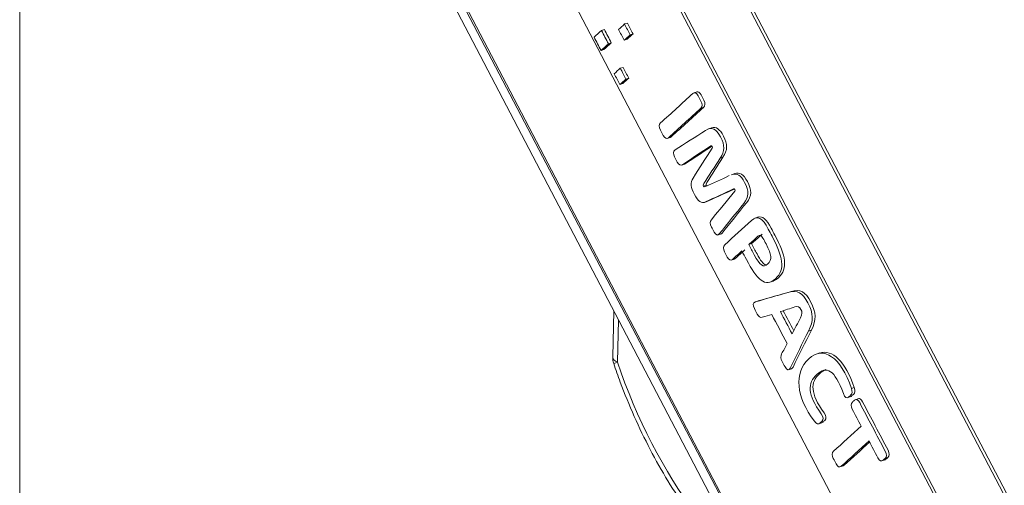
# Model space of a CAD drawing. Header units: millimetres. Extents: x 4 to 836, y 5 to 589.
# Tile 2 of 95: x 165 to 191, y 120 to 132. Entities that reach past the tile are written whole.
import ezdxf

# ---------------------------------------------------------------- set-up
doc = ezdxf.new("R2010")
doc.units = ezdxf.units.MM
doc.layers.add('1', color=7, linetype='Continuous', true_color=0xffffff)

msp = doc.modelspace()

# ---------------------------------------------------------------- linework, layer by layer
at = {"layer": '1', "color": 251, "linetype": 'Continuous', "lineweight": 18}
msp.add_line((165.122, 91.741), (165.122, 218.055), dxfattribs=at)
at = {"layer": '1', "color": 18, "linetype": 'Continuous', "lineweight": 18}
for p, q in [((195.698, 111.078), (176.118, 148.463)), ((195.773, 111.102), (176.193, 148.488)), ((175.807, 134.83), (185.757, 115.831))]:
    msp.add_line(p, q, dxfattribs=at)
at = {"layer": '1', "color": 7, "linetype": 'Continuous', "lineweight": 18}
for p, q in [((190.617, 117.418), (176.045, 145.243)), ((190.542, 117.394), (179.211, 139.031)), ((178.98, 134.31), (186.98, 119.037))]:
    msp.add_line(p, q, dxfattribs=at)
at = {"layer": '1', "color": 252, "linetype": 'Continuous', "lineweight": 18}
msp.add_line((175.458, 134.921), (185.524, 115.71), dxfattribs=at)
at = {"layer": '1', "color": 252, "linetype": 'Continuous', "lineweight": 13}
msp.add_line((175.714, 134.914), (185.661, 115.929), dxfattribs=at)
at = {"layer": '1', "color": 163, "linetype": 'Continuous', "lineweight": 18}
for p, q in [((180.463, 132.136), (180.538, 132.16)), ((181.071, 132.307), (181.145, 132.332)), ((181.061, 131.88), (181.136, 131.905)), ((181.22, 132.023), (181.295, 132.047)), ((180.451, 131.61), (180.526, 131.635)), ((180.647, 131.786), (180.721, 131.81)), ((180.958, 131.14), (181.033, 131.164)), ((181.107, 130.855), (181.182, 130.88)), ((180.948, 130.713), (181.023, 130.737))]:
    msp.add_line(p, q, dxfattribs=at)
at = {"layer": '1', "color": 5, "linetype": 'Continuous', "lineweight": 18}
for p, q in [((182.988, 130.521), (182.895, 130.49)), ((183.375, 129.57), (183.281, 129.54)), ((182.19, 129.289), (182.284, 129.32)), ((183.591, 128.771), (183.666, 128.795)), ((182.566, 128.586), (182.66, 128.616)), ((183.982, 128.364), (183.889, 128.334)), ((183.152, 128.033), (183.227, 128.058)), ((183.176, 127.607), (183.269, 127.638)), ((184.602, 127.221), (184.508, 127.19)), ((183.525, 126.744), (183.619, 126.774)), ((184.348, 126.494), (184.422, 126.518)), ((183.879, 126.082), (183.973, 126.113)), ((184.902, 125.503), (184.995, 125.534)), ((184.6, 125.01), (184.507, 124.98)), ((185.923, 124.216), (185.997, 124.24)), ((186.221, 123.637), (186.127, 123.607)), ((185.389, 123.193), (185.482, 123.223)), ((186.944, 122.456), (187.037, 122.487)), ((187.247, 122.436), (187.153, 122.405)), ((186.184, 121.767), (186.277, 121.798)), ((187.851, 120.791), (187.944, 120.822)), ((186.749, 120.634), (186.842, 120.664))]:
    msp.add_line(p, q, dxfattribs=at)
at = {"layer": '1', "color": 5, "linetype": 'Continuous', "lineweight": 13}
for p, q in [((183.082, 130.085), (183.157, 130.109)), ((187.129, 122.727), (187.054, 122.703)), ((187.941, 120.859), (188.016, 120.884))]:
    msp.add_line(p, q, dxfattribs=at)
at = {"layer": '1', "color": 27, "linetype": 'Continuous', "lineweight": 18}
msp.add_line((180.788, 124.748), (180.76, 123.529), dxfattribs=at)
at = {"layer": '1', "color": 27, "linetype": 'Continuous', "lineweight": 13}
msp.add_line((180.911, 124.513), (180.886, 123.395), dxfattribs=at)
at = {"layer": '1', "color": 27, "linetype": 'Continuous', "lineweight": 18}
msp.add_arc((181.26, 123.517), 0.5, 178.6927, 198.518, dxfattribs=at)
at = {"layer": '1', "color": 27, "linetype": 'Continuous', "lineweight": 13}
for centre, major_axis, ratio, start_param, end_param in [((181.26, 123.517), (0.5, -0.011), 0.391122, 3.141587, 3.875454), ((181.26, 123.517), (-0.474, -0.159), 0.008807, 5.619006, 6.283694), ((186.422, 125.313), (-2.96, 9.029), 0.61658, 1.58113, 2.073775)]:
    msp.add_ellipse(centre, major_axis=major_axis, ratio=ratio, start_param=start_param, end_param=end_param, dxfattribs=at)
at = {"layer": '1', "color": 163, "linetype": 'Continuous', "lineweight": 18}
for points in [[(180.721, 131.81), (180.66, 131.927), (180.599, 132.043), (180.538, 132.16)], [(180.912, 132.165), (180.962, 132.07), (181.011, 131.975), (181.061, 131.88)], [(181.22, 132.023), (181.17, 132.118), (181.12, 132.213), (181.071, 132.307)], [(181.295, 132.047), (181.245, 132.142), (181.195, 132.237), (181.145, 132.332)], [(180.463, 132.136), (180.398, 132.077), (180.333, 132.019), (180.268, 131.96)], [(180.268, 131.96), (180.329, 131.844), (180.39, 131.727), (180.451, 131.61)], [(180.647, 131.786), (180.586, 131.902), (180.525, 132.019), (180.463, 132.136)], [(181.061, 131.88), (181.114, 131.928), (181.167, 131.975), (181.22, 132.023)], [(181.136, 131.905), (181.189, 131.952), (181.242, 132), (181.295, 132.047)], [(180.451, 131.61), (180.517, 131.669), (180.582, 131.727), (180.647, 131.786)], [(180.526, 131.635), (180.591, 131.693), (180.656, 131.752), (180.721, 131.81)], [(181.107, 130.855), (181.058, 130.95), (181.008, 131.045), (180.958, 131.14)], [(181.182, 130.88), (181.133, 130.974), (181.083, 131.069), (181.033, 131.164)], [(181.023, 130.737), (181.076, 130.785), (181.129, 130.832), (181.182, 130.88)], [(180.948, 130.713), (181.001, 130.76), (181.054, 130.808), (181.107, 130.855)]]:
    msp.add_open_spline(points, degree=3, dxfattribs=at)
at = {"layer": '1', "color": 163, "linetype": 'Continuous', "lineweight": 18, "extrusion": (7.66945e-10, -8.53686e-10, -1)}
msp.add_open_spline([(181.071, 132.307), (181.018, 132.26), (180.965, 132.212), (180.912, 132.165)], degree=3, dxfattribs=at)
at = {"layer": '1', "color": 163, "linetype": 'Continuous', "lineweight": 18, "extrusion": (4.22555e-10, -4.70352e-10, -1)}
msp.add_open_spline([(180.958, 131.14), (180.905, 131.092), (180.852, 131.045), (180.799, 130.997)], degree=3, dxfattribs=at)
at = {"layer": '1', "color": 163, "linetype": 'Continuous', "lineweight": 18, "extrusion": (2.74727e-09, 1.43878e-09, 1)}
msp.add_open_spline([(180.799, 130.997), (180.849, 130.902), (180.899, 130.807), (180.948, 130.713)], degree=3, dxfattribs=at)
at = {"layer": '1', "color": 5, "linetype": 'Continuous', "lineweight": 18}
for points, knots in [([(182.021, 129.701), (182.306, 129.959), (182.591, 130.218), (182.876, 130.476), (182.921, 130.517), (182.97, 130.495), (183.013, 130.414), (183.037, 130.368), (183.061, 130.321), (183.086, 130.275), (183.128, 130.194), (183.127, 130.126), (183.082, 130.085)], [0, 0, 0, 0, 0.73731, 0.73731, 0.73731, 0.835407, 0.835407, 0.835407, 0.901939, 0.901939, 0.901939, 1, 1, 1, 1]), ([(182.978, 130.518), (183.015, 130.53), (183.054, 130.503), (183.088, 130.438), (183.112, 130.392), (183.136, 130.346), (183.16, 130.3), (183.203, 130.219), (183.202, 130.151), (183.157, 130.109)], [0, 0, 0, 0, 0.321877, 0.321877, 0.321877, 0.595988, 0.595988, 0.595988, 1, 1, 1, 1]), ([(183.082, 130.085), (182.797, 129.827), (182.512, 129.568), (182.228, 129.31), (182.182, 129.268), (182.133, 129.291), (182.091, 129.372), (182.066, 129.418), (182.042, 129.464), (182.018, 129.511), (181.975, 129.592), (181.976, 129.66), (182.021, 129.701)], [0, 0, 0, 0, 0.737359, 0.737359, 0.737359, 0.835462, 0.835462, 0.835462, 0.901998, 0.901998, 0.901998, 1, 1, 1, 1]), ([(183.157, 130.109), (182.872, 129.851), (182.587, 129.593), (182.303, 129.334), (182.293, 129.326), (182.284, 129.32), (182.275, 129.317)], [0, 0, 0, 0, 0.973652, 0.973652, 0.973652, 1, 1, 1, 1]), ([(182.402, 128.989), (182.67, 129.159), (182.938, 129.329), (183.206, 129.501), (183.373, 129.608), (183.486, 129.553), (183.722, 129.105), (183.715, 128.958), (183.591, 128.771)], [0, 0, 0, 0, 0.527315, 0.527315, 0.527315, 0.763174, 0.763174, 1, 1, 1, 1]), ([(183.365, 129.567), (183.488, 129.608), (183.582, 129.538), (183.797, 129.13), (183.79, 128.983), (183.666, 128.795)], [0, 0, 0, 0, 0.45044, 0.45044, 1, 1, 1, 1]), ([(183.349, 129.093), (183.098, 128.929), (182.847, 128.764), (182.596, 128.599), (182.547, 128.567), (182.501, 128.592), (182.46, 128.67), (182.437, 128.714), (182.414, 128.758), (182.391, 128.802), (182.346, 128.887), (182.35, 128.956), (182.402, 128.989)], [0, 0, 0, 0, 0.696183, 0.696183, 0.696183, 0.808446, 0.808446, 0.808446, 0.882625, 0.882625, 0.882625, 1, 1, 1, 1]), ([(183.375, 129.086), (183.14, 128.931), (182.906, 128.777), (182.671, 128.624), (182.664, 128.619), (182.658, 128.616), (182.651, 128.614)], [0, 0, 0, 0, 0.976542, 0.976542, 0.976542, 1, 1, 1, 1]), ([(183.381, 129.035), (183.39, 129.047), (183.391, 129.06), (183.372, 129.096), (183.362, 129.101), (183.349, 129.093)], [0, 0, 0, 0, 0.486654, 0.486654, 1, 1, 1, 1]), ([(183.948, 127.96), (183.701, 127.846), (183.454, 127.732), (183.207, 127.619), (183.096, 127.568), (183.007, 127.632), (182.816, 127.996), (182.801, 128.128), (182.877, 128.247), (183.045, 128.509), (183.213, 128.772), (183.381, 129.035)], [0, 0, 0, 0, 0.361895, 0.361895, 0.361895, 0.500133, 0.500133, 0.638066, 0.638066, 0.638066, 1, 1, 1, 1]), ([(183.666, 128.795), (183.523, 128.572), (183.38, 128.35), (183.237, 128.127), (183.218, 128.097), (183.218, 128.076), (183.227, 128.058)], [0, 0, 0, 0, 0.927557, 0.927557, 0.927557, 1, 1, 1, 1]), ([(183.591, 128.771), (183.448, 128.548), (183.305, 128.325), (183.162, 128.103), (183.143, 128.073), (183.143, 128.051), (183.152, 128.033)], [0, 0, 0, 0, 0.927557, 0.927557, 0.927557, 1, 1, 1, 1]), ([(183.897, 128.337), (184.038, 128.383), (184.133, 128.326), (184.354, 127.906), (184.353, 127.747), (184.218, 127.58), (184.001, 127.312), (183.785, 127.042), (183.569, 126.773), (183.527, 126.721), (183.477, 126.74), (183.432, 126.825), (183.409, 126.869), (183.386, 126.913), (183.363, 126.957), (183.321, 127.035), (183.32, 127.101), (183.36, 127.149), (183.566, 127.4), (183.772, 127.65), (183.978, 127.9)], [0, 0, 0, 0, 0.122564, 0.122564, 0.262815, 0.262815, 0.262815, 0.57583, 0.57583, 0.57583, 0.625698, 0.625698, 0.625698, 0.657092, 0.657092, 0.657092, 0.704736, 0.704736, 0.704736, 1, 1, 1, 1]), ([(183.972, 128.361), (184.113, 128.407), (184.208, 128.35), (184.429, 127.93), (184.428, 127.771), (184.293, 127.604), (184.076, 127.336), (183.86, 127.067), (183.644, 126.798), (183.633, 126.784), (183.622, 126.775), (183.61, 126.771)], [0, 0, 0, 0, 0.208125, 0.208125, 0.446282, 0.446282, 0.446282, 0.977811, 0.977811, 0.977811, 1, 1, 1, 1]), ([(183.966, 127.958), (183.738, 127.853), (183.51, 127.748), (183.282, 127.644), (183.275, 127.64), (183.267, 127.637), (183.26, 127.635)], [0, 0, 0, 0, 0.972821, 0.972821, 0.972821, 1, 1, 1, 1]), ([(183.978, 127.9), (183.987, 127.912), (183.988, 127.927), (183.969, 127.963), (183.959, 127.966), (183.948, 127.96)], [0, 0, 0, 0, 0.510903, 0.510903, 1, 1, 1, 1]), ([(183.713, 126.49), (183.948, 126.703), (184.183, 126.917), (184.418, 127.13), (184.577, 127.275), (184.706, 127.199), (184.862, 126.903), (184.894, 126.841), (184.927, 126.779), (184.96, 126.716), (185.242, 126.182), (185.322, 125.839), (184.782, 125.349), (184.565, 125.568), (184.283, 126.102), (184.244, 126.177), (184.204, 126.253), (184.165, 126.328)], [0, 0, 0, 0, 0.26844, 0.26844, 0.26844, 0.411497, 0.411497, 0.411497, 0.451149, 0.451149, 0.451149, 0.701467, 0.701467, 0.952147, 0.952147, 0.952147, 1, 1, 1, 1]), ([(184.593, 127.218), (184.71, 127.255), (184.815, 127.158), (184.936, 126.928), (184.969, 126.866), (185.002, 126.803), (185.035, 126.741), (185.316, 126.206), (185.397, 125.864), (185.079, 125.575), (185.032, 125.546), (184.986, 125.531)], [0, 0, 0, 0, 0.249942, 0.249942, 0.249942, 0.338717, 0.338717, 0.338717, 0.899143, 0.899143, 1, 1, 1, 1]), ([(184.85, 125.983), (184.97, 126.092), (184.952, 126.228), (184.803, 126.511), (184.775, 126.563), (184.748, 126.614), (184.721, 126.666), (184.671, 126.761), (184.634, 126.754), (184.589, 126.713), (184.508, 126.64), (184.428, 126.567), (184.348, 126.494)], [0, 0, 0, 0, 0.413632, 0.413632, 0.413632, 0.528856, 0.528856, 0.528856, 0.678778, 0.678778, 0.678778, 1, 1, 1, 1]), ([(184.704, 126.764), (184.691, 126.759), (184.678, 126.75), (184.664, 126.737), (184.583, 126.664), (184.503, 126.591), (184.422, 126.518)], [0, 0, 0, 0, 0.126705, 0.126705, 0.126705, 1, 1, 1, 1]), ([(184.165, 126.328), (184.082, 126.253), (183.999, 126.178), (183.917, 126.103), (183.872, 126.061), (183.823, 126.084), (183.78, 126.165), (183.756, 126.21), (183.732, 126.255), (183.709, 126.3), (183.666, 126.381), (183.667, 126.449), (183.713, 126.49)], [0, 0, 0, 0, 0.450739, 0.450739, 0.450739, 0.657245, 0.657245, 0.657245, 0.793455, 0.793455, 0.793455, 1, 1, 1, 1]), ([(184.348, 126.494), (184.395, 126.404), (184.442, 126.315), (184.489, 126.226), (184.638, 125.942), (184.73, 125.874), (184.85, 125.983)], [0, 0, 0, 0, 0.324315, 0.324315, 0.324315, 1, 1, 1, 1]), ([(184.422, 126.518), (184.469, 126.429), (184.516, 126.339), (184.564, 126.25), (184.656, 126.074), (184.727, 125.981), (184.796, 125.962)], [0, 0, 0, 0, 0.43513, 0.43513, 0.43513, 1, 1, 1, 1]), ([(184.239, 126.352), (184.157, 126.277), (184.074, 126.202), (183.992, 126.127), (183.982, 126.118), (183.972, 126.112), (183.962, 126.109)], [0, 0, 0, 0, 0.911418, 0.911418, 0.911418, 1, 1, 1, 1]), ([(184.952, 124.655), (184.87, 124.629), (184.787, 124.603), (184.704, 124.577), (184.654, 124.561), (184.609, 124.59), (184.57, 124.664), (184.545, 124.711), (184.521, 124.758), (184.496, 124.805), (184.448, 124.896), (184.458, 124.966), (184.52, 124.984), (184.809, 125.067), (185.098, 125.15), (185.387, 125.234), (185.63, 125.305), (185.764, 125.228), (186.052, 124.681), (186.063, 124.484), (185.923, 124.216)], [0, 0, 0, 0, 0.099151, 0.099151, 0.099151, 0.151582, 0.151582, 0.151582, 0.189943, 0.189943, 0.189943, 0.24874, 0.24874, 0.24874, 0.592414, 0.592414, 0.592414, 0.795994, 0.795994, 1, 1, 1, 1]), ([(184.592, 125.007), (184.593, 125.008), (184.594, 125.008), (184.884, 125.091), (185.173, 125.174), (185.461, 125.258), (185.705, 125.33), (185.839, 125.253), (186.127, 124.706), (186.138, 124.509), (185.997, 124.24)], [0, 0, 0, 0, 0.001067, 0.001067, 0.458042, 0.458042, 0.458042, 0.728738, 0.728738, 1, 1, 1, 1]), ([(185.711, 124.566), (185.76, 124.663), (185.761, 124.716), (185.686, 124.858), (185.648, 124.875), (185.562, 124.849)], [0, 0, 0, 0, 0.499807, 0.499807, 1, 1, 1, 1]), ([(185.923, 124.216), (185.761, 123.89), (185.6, 123.564), (185.439, 123.239), (185.404, 123.169), (185.351, 123.181), (185.303, 123.272), (185.278, 123.32), (185.253, 123.367), (185.228, 123.415), (185.189, 123.489), (185.185, 123.554), (185.213, 123.611)], [0, 0, 0, 0, 0.696265, 0.696265, 0.696265, 0.815256, 0.815256, 0.815256, 0.894008, 0.894008, 0.894008, 1, 1, 1, 1]), ([(185.997, 124.24), (185.836, 123.915), (185.675, 123.589), (185.513, 123.263), (185.501, 123.239), (185.487, 123.224), (185.471, 123.22)], [0, 0, 0, 0, 0.943308, 0.943308, 0.943308, 1, 1, 1, 1]), ([(186.077, 121.836), (185.592, 122.479), (185.535, 123.126), (186.323, 123.841), (186.767, 123.537), (187.054, 122.703)], [0, 0, 0, 0, 0.498009, 0.498009, 1, 1, 1, 1]), ([(187.054, 122.703), (187.083, 122.62), (187.073, 122.56), (187.032, 122.523), (187.015, 122.507), (186.998, 122.492), (186.98, 122.476), (186.931, 122.431), (186.881, 122.465), (186.843, 122.567), (186.607, 123.199), (186.401, 123.306), (185.887, 122.839), (185.891, 122.549), (186.257, 122.035), (186.316, 121.953), (186.323, 121.88), (186.273, 121.834), (186.256, 121.819), (186.239, 121.803), (186.222, 121.788), (186.181, 121.75), (186.132, 121.763), (186.077, 121.836)], [0, 0, 0, 0, 0.058732, 0.058732, 0.058732, 0.086494, 0.086494, 0.086494, 0.151998, 0.151998, 0.151998, 0.498094, 0.498094, 0.844051, 0.844051, 0.844051, 0.909595, 0.909595, 0.909595, 0.937357, 0.937357, 0.937357, 1, 1, 1, 1]), ([(186.379, 123.199), (186.327, 123.182), (186.274, 123.148), (185.961, 122.864), (185.965, 122.573), (186.332, 122.06), (186.391, 121.977), (186.398, 121.904), (186.348, 121.859), (186.331, 121.843), (186.314, 121.828), (186.288, 121.804), (186.278, 121.798), (186.268, 121.795)], [0, 0, 0, 0, 0.141785, 0.141785, 0.797026, 0.797026, 0.797026, 0.921165, 0.921165, 0.921165, 0.973746, 0.973746, 1, 1, 1, 1]), ([(187.129, 122.727), (187.157, 122.644), (187.148, 122.585), (187.107, 122.547), (187.09, 122.532), (187.072, 122.516), (187.055, 122.501), (187.047, 122.493), (187.038, 122.487), (187.029, 122.484)], [0, 0, 0, 0, 0.599405, 0.599405, 0.599405, 0.882733, 0.882733, 0.882733, 1, 1, 1, 1]), ([(187.311, 121.709), (187.233, 121.857), (187.155, 122.005), (187.077, 122.153), (187.035, 122.234), (187.036, 122.302), (187.081, 122.343), (187.099, 122.359), (187.116, 122.375), (187.134, 122.391), (187.179, 122.432), (187.228, 122.409), (187.271, 122.328), (187.496, 121.902), (187.72, 121.476), (187.945, 121.049), (187.987, 120.968), (187.986, 120.9), (187.941, 120.859)], [0, 0, 0, 0, 0.182671, 0.182671, 0.182671, 0.266478, 0.266478, 0.266478, 0.305409, 0.305409, 0.305409, 0.389366, 0.389366, 0.389366, 0.916165, 0.916165, 0.916165, 1, 1, 1, 1]), ([(187.237, 122.433), (187.274, 122.445), (187.312, 122.417), (187.346, 122.353), (187.57, 121.927), (187.795, 121.5), (188.02, 121.074), (188.062, 120.993), (188.061, 120.925), (188.016, 120.884)], [0, 0, 0, 0, 0.098508, 0.098508, 0.098508, 0.876232, 0.876232, 0.876232, 1, 1, 1, 1]), ([(187.517, 121.318), (187.274, 121.097), (187.03, 120.875), (186.786, 120.654), (186.741, 120.613), (186.692, 120.635), (186.649, 120.716), (186.625, 120.763), (186.601, 120.809), (186.576, 120.855), (186.534, 120.936), (186.535, 121.005), (186.58, 121.046), (186.824, 121.267), (187.067, 121.488), (187.311, 121.709)], [0, 0, 0, 0, 0.413825, 0.413825, 0.413825, 0.478125, 0.478125, 0.478125, 0.521836, 0.521836, 0.521836, 0.586136, 0.586136, 0.586136, 1, 1, 1, 1]), ([(187.533, 121.289), (187.309, 121.085), (187.085, 120.882), (186.861, 120.679), (186.852, 120.67), (186.842, 120.664), (186.832, 120.661)], [0, 0, 0, 0, 0.965778, 0.965778, 0.965778, 1, 1, 1, 1]), ([(187.941, 120.859), (187.923, 120.843), (187.906, 120.827), (187.888, 120.811), (187.843, 120.77), (187.794, 120.793), (187.751, 120.874), (187.673, 121.022), (187.595, 121.17), (187.517, 121.318)], [0, 0, 0, 0, 0.127562, 0.127562, 0.127562, 0.401794, 0.401794, 0.401794, 1, 1, 1, 1]), ([(188.016, 120.884), (187.998, 120.868), (187.98, 120.852), (187.963, 120.836), (187.953, 120.827), (187.943, 120.821), (187.933, 120.818)], [0, 0, 0, 0, 0.684033, 0.684033, 0.684033, 1, 1, 1, 1])]:
    msp.add_open_spline(points, degree=3, knots=knots, dxfattribs=at)
for points in [[(183.205, 128.021), (183.415, 128.117), (183.624, 128.214), (183.833, 128.31)], [(183.152, 128.033), (183.162, 128.015), (183.178, 128.006), (183.205, 128.021)], [(183.227, 128.058), (183.232, 128.048), (183.239, 128.041), (183.248, 128.039)], [(185.357, 123.887), (185.222, 124.143), (185.087, 124.399), (184.952, 124.655)], [(185.562, 124.849), (185.435, 124.809), (185.307, 124.769), (185.18, 124.728)], [(185.18, 124.728), (185.283, 124.533), (185.386, 124.337), (185.489, 124.141)], [(185.255, 124.752), (185.348, 124.576), (185.44, 124.401), (185.533, 124.225)], [(185.489, 124.141), (185.563, 124.283), (185.637, 124.425), (185.711, 124.566)], [(185.213, 123.611), (185.261, 123.703), (185.309, 123.795), (185.357, 123.887)], [(186.213, 123.635), (186.548, 123.743), (186.892, 123.416), (187.129, 122.727)]]:
    msp.add_open_spline(points, degree=3, dxfattribs=at)
at = {"layer": '1', "color": 27, "linetype": 'Continuous', "lineweight": 18}
msp.add_open_spline([(180.786, 123.359), (180.841, 123.195), (181.007, 122.724), (181.318, 121.96), (181.739, 121.088), (182.208, 120.256), (182.62, 119.629), (182.872, 119.282), (182.946, 119.184)], degree=3, knots=[0, 0, 0, 0, 0.107138, 0.309725, 0.512449, 0.715305, 0.918341, 1, 1, 1, 1], dxfattribs=at)

doc.saveas('drawing.dxf')
